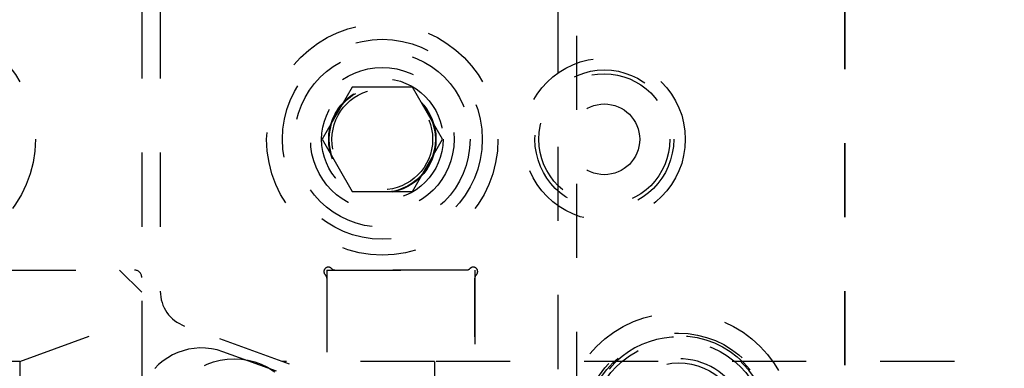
# Model space of a CAD drawing. Header units: inches. Extents: x 1880 to 2363, y -453 to -54.
# Tile 91 of 256: x 1901.638 to 1902.968, y -419.659 to -419.189. Entities that reach past the tile are written whole.
import ezdxf

# ---------------------------------------------------------------- set-up
doc = ezdxf.new("R2010")
doc.units = ezdxf.units.IN
doc.header["$LTSCALE"] = 0.5
doc.header["$MEASUREMENT"] = 0
doc.linetypes.add('HIDDEN', pattern=[0.225, 0.15, -0.075])
doc.linetypes.add('PHANTOM', pattern=[0.25, 0.125, -0.025, 0.025, -0.025, 0.025, -0.025])
doc.layers.add('SID-M-H', color=4, linetype='HIDDEN')

msp = doc.modelspace()

# ---------------------------------------------------------------- linework, layer by layer
at = {"color": 7, "linetype": 'PHANTOM', "lineweight": 35}
msp.add_line((1902.75267, -411.55517), (1902.75267, -428.91517), dxfattribs=at)
at = {"layer": 'SID-M-H'}
for p, q in [((1902.36517, -421.86017), (1902.36517, -418.61017)), ((1902.39017, -418.61017), (1902.39017, -421.86017)), ((1901.80267, -419.16807), (1901.80267, -419.63207)), ((1901.82767, -419.16807), (1901.82767, -419.55516)), ((1902.08707, -419.27976), (1902.04648, -419.35007)), ((1902.16826, -419.27976), (1902.08707, -419.27976)), ((1902.20886, -419.35007), (1902.16826, -419.27976)), ((1902.04648, -419.35007), (1902.08707, -419.42038)), ((1902.16826, -419.42038), (1902.20886, -419.35007)), ((1902.08707, -419.42038), (1902.16826, -419.42038)), ((1901.60267, -419.52651), (1901.77267, -419.52651)), ((1901.61362, -419.52651), (1901.79267, -419.52651)), ((1901.77267, -419.52651), (1901.80267, -419.55651)), ((1902.05267, -419.52651), (1902.05267, -420.02651)), ((1902.05267, -419.52651), (1902.25267, -419.52651)), ((1902.24171, -419.52651), (1902.06362, -419.52651)), ((1902.25267, -419.52651), (1902.25267, -420.00651)), ((1902.05267, -419.53746), (1902.05267, -420.01555)), ((1902.25267, -420.01651), (1902.25267, -419.53746)), ((1901.63782, -419.65017), (1901.80267, -419.59017)), ((1902.19002, -419.72205), (1901.86057, -419.60214)), ((1901.80267, -419.63207), (1901.80267, -420.02651)), ((1901.80267, -419.63207), (1901.80267, -420.01555)), ((1902.17246, -419.73162), (1901.91216, -419.63689)), ((1901.63782, -419.65017), (1901.5048, -419.65017)), ((1901.63782, -419.65017), (1901.63782, -419.72507)), ((1902.1983, -419.65017), (1901.99251, -419.65017)), ((1902.1983, -419.65017), (1902.1983, -419.72428)), ((1902.50054, -419.65017), (1902.1983, -419.65017)), ((1903.10054, -419.65017), (1902.5548, -419.65017))]:
    msp.add_line(p, q, dxfattribs=at)
for centre, radius in [((1901.50267, -419.35007), 0.15625), ((1902.12767, -419.35007), 0.15625), ((1902.12767, -419.35007), 0.135), ((1902.12767, -419.35007), 0.1186), ((1902.42767, -419.35007), 0.10938), ((1902.12767, -419.35007), 0.097), ((1902.42767, -419.35007), 0.09375), ((1902.12767, -419.35007), 0.082), ((1902.42767, -419.35007), 0.0885), ((1902.12767, -419.35007), 0.07247), ((1902.12767, -419.35007), 0.0722), ((1902.12767, -419.35007), 0.07168), ((1902.12767, -419.35007), 0.068), ((1902.42767, -419.35007), 0.04775), ((1902.52767, -419.74017), 0.15625), ((1902.52767, -419.74017), 0.1285), ((1902.52767, -419.74017), 0.125), ((1902.52767, -419.74017), 0.11811), ((1901.92767, -419.74017), 0.09375), ((1902.52767, -419.74017), 0.08825)]:
    msp.add_circle(centre, radius, dxfattribs=at)
for centre, radius, start, end in [((1902.05479, -419.52863), 0.006, 42.59227, 227.40773), ((1902.25054, -419.52863), 0.006, 312.59227, 137.40773), ((1901.79267, -419.53651), 0.01, 0, 90), ((1902.04667, -419.53746), 0.006, 0, 47.40773), ((1902.06362, -419.52051), 0.006, 222.59227, 270), ((1902.24171, -419.52051), 0.006, 270, 317.40773), ((1902.25867, -419.53746), 0.006, 132.59227, 180), ((1901.87767, -419.55516), 0.05, 180, 250), ((1902.52767, -419.74017), 0.12325, 0, 315.72721), ((1901.70967, -419.63207), 0.093, 270, 0), ((1901.88309, -419.71676), 0.085, 70, 153.97179), ((1902.52767, -419.74017), 0.094, 26.87743, 153.12257)]:
    msp.add_arc(centre, radius, start, end, dxfattribs=at)

doc.saveas('drawing.dxf')
